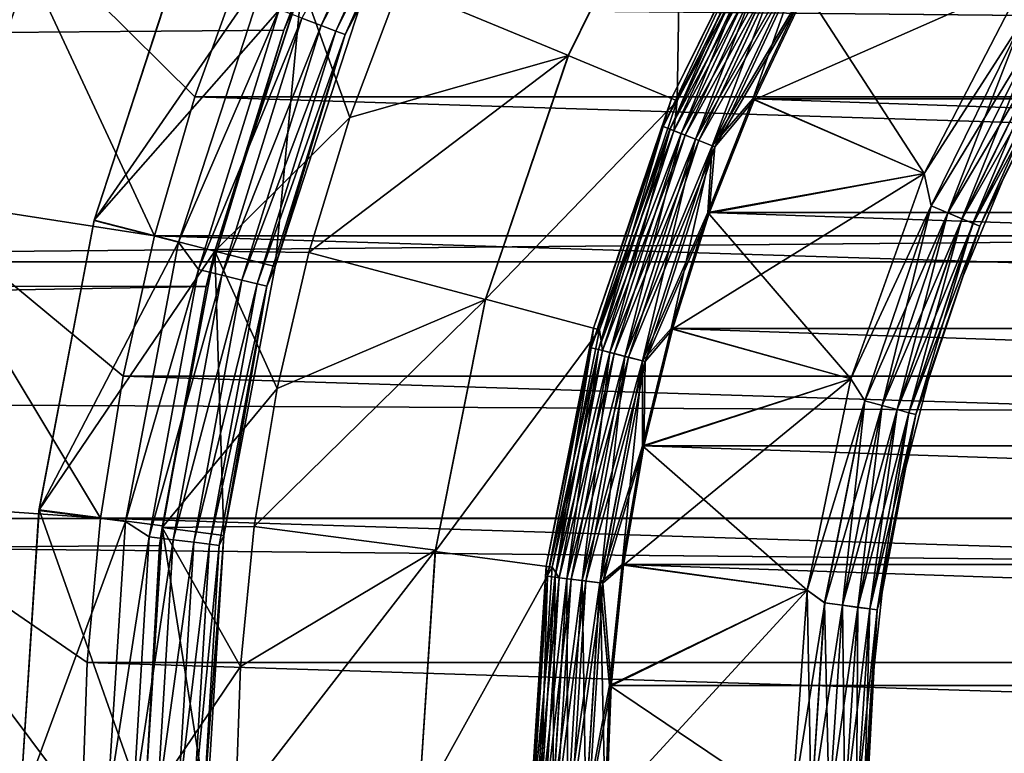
# Model space of a CAD drawing. Header units: metres. Extents: x -150 to 310, y -128 to 84.
# Tile 159 of 256: x -9.5 to -5.55, y 0.22 to 3.17. Entities that reach past the tile are written whole.
import ezdxf

# ---------------------------------------------------------------- set-up
doc = ezdxf.new("R2010")
doc.units = ezdxf.units.M
doc.layers.add('solid_26009703_SW0001', color=7, linetype='CONTINUOUS')

msp = doc.modelspace()

# ---------------------------------------------------------------- linework, layer by layer
at = {"layer": 'solid_26009703_SW0001'}
for points in [[(-8.001122, 4.120927, -20.591696), (-128, 4.364604, -20.541378), (-128, 2.195349, -20.884216)], [(97.199997, 2.195098, 20.88496), (-128, 2.195349, 20.884216), (-128, 4.364604, 20.541378)], [(97.199997, 3.285124, 20.741455), (97.199997, 2.195098, 20.88496), (-128, 4.364604, 20.541378)], [(-8.439842, 3.124949, -20.766191), (-8.001122, 4.120927, -20.591696), (-128, 2.195349, -20.884216)], [(-8.367989, 3.313121, -21.711325), (-8.001122, 4.120927, -20.591696), (-8.439842, 3.124949, -20.766191)], [(-8.368311, 3.173681, -27.946358), (-8.290797, 3.144285, -27.882694), (-7.851347, 4.120705, -27.882694)], [(-7.851347, 4.120705, -27.882694), (-8.290797, 3.144285, -27.882694), (-7.795053, 4.091159, -27.799728)], [(-8.290797, 3.144285, -27.882694), (-8.231353, 3.12174, -27.799728), (-7.795053, 4.091159, -27.799728)], [(-7.795053, 4.091159, -27.799728), (-8.231353, 3.12174, -27.799728), (-7.759713, 4.072611, -27.703123)], [(-8.231353, 3.12174, -27.799728), (-8.194035, 3.107588, -27.703123), (-7.759713, 4.072611, -27.703123)], [(-7.759713, 4.072611, -27.703123), (-8.194035, 3.107588, -27.703123), (-8.135544, 3.22109, -27.6)], [(-7.297754, 3.023948, -21.5), (-6.842333, 3.948329, -21.5), (-7.975902, 3.305382, -21.5)], [(-7.298671, 3.023143, -20), (-6.841645, 3.949923, -20), (-7.297754, 3.023948, -21.5)], [(-6.860632, 2.841756, -18.697393), (-6.841645, 3.949923, -20), (-7.298671, 3.023143, -20)], [(-6.841645, 3.949923, -20), (-6.842333, 3.948329, -21.5), (-7.297754, 3.023948, -21.5)], [(-6.860632, 2.841756, -18.697393), (-6.431014, 3.712938, -18.697393), (-6.841645, 3.949923, -20)], [(-9.343287, 3.70087, -28), (-9.557878, 3.104583, -28), (-10.284229, 3.901513, -28)], [(-6.882902, 2.850992, -16), (-6.882902, 2.850992, -15.8), (-6.451889, 3.725001, -15.8)], [(-6.519598, 3.584179, -15.722658), (-6.451889, 3.725001, -15.8), (-6.882902, 2.850992, -15.8)], [(-6.451889, 3.725001, -16), (-6.882902, 2.850992, -16), (-6.451889, 3.725001, -15.8)], [(-6.519527, 3.58414, -16.077646), (-6.882902, 2.850992, -16), (-6.451889, 3.725001, -16)], [(-9.501987, 3.458441, -28.009789), (-9.557878, 3.104583, -28), (-9.343287, 3.70087, -28)], [(-6.478374, 3.561517, -18.632425), (-6.431014, 3.712938, -18.697393), (-6.860632, 2.841756, -18.697393)], [(-9.583884, 3.634785, -39), (-8.959654, 2.298964, -40), (-9.952166, 2.452938, -39)], [(-9.583884, 3.634785, -39), (-8.599495, 3.406358, -40), (-8.797032, 2.857472, -40)], [(-9.583884, 3.634785, -39), (-8.797032, 2.857472, -40), (-8.959654, 2.298964, -40)], [(-6.519598, 3.584179, -15.722658), (-6.882902, 2.850992, -15.8), (-6.917406, 2.738795, -15.722658)], [(-6.519598, 3.584179, -15.722658), (-6.917406, 2.738795, -15.722658), (-6.493367, 3.569759, -15.650204)], [(-6.917406, 2.738795, -15.722658), (-6.889575, 2.727776, -15.650204), (-6.493367, 3.569759, -15.650204)], [(-6.519527, 3.58414, -16.077646), (-6.91733, 2.738765, -16.077646), (-6.882902, 2.850992, -16)], [(-6.889428, 2.727718, -16.150068), (-6.91733, 2.738765, -16.077646), (-6.519527, 3.58414, -16.077646)], [(-6.493367, 3.569759, -15.650204), (-6.889575, 2.727776, -15.650204), (-6.451583, 3.546788, -15.587979)], [(-6.493229, 3.569683, -16.150068), (-6.889428, 2.727718, -16.150068), (-6.519527, 3.58414, -16.077646)], [(-6.845034, 2.710141, -16.212242), (-6.889428, 2.727718, -16.150068), (-6.493229, 3.569683, -16.150068)], [(-6.478374, 3.561517, -18.632425), (-6.860632, 2.841756, -18.697393), (-6.873667, 2.721477, -18.632425)], [(-6.478374, 3.561517, -18.632425), (-6.873667, 2.721477, -18.632425), (-6.436324, 3.538399, -18.577154)], [(-6.451388, 3.546681, -16.212242), (-6.845034, 2.710141, -16.212242), (-6.493229, 3.569683, -16.150068)], [(-6.889575, 2.727776, -15.650204), (-6.845241, 2.710222, -15.587979), (-6.451583, 3.546788, -15.587979)], [(-6.873667, 2.721477, -18.632425), (-6.829051, 2.703812, -18.577154), (-6.436324, 3.538399, -18.577154)], [(-6.451583, 3.546788, -15.587979), (-6.845241, 2.710222, -15.587979), (-6.397099, 3.516834, -15.540232)], [(-6.787179, 2.687234, -16.259926), (-6.845034, 2.710141, -16.212242), (-6.451388, 3.546681, -16.212242)], [(-6.436324, 3.538399, -18.577154), (-6.829051, 2.703812, -18.577154), (-6.383797, 3.509522, -18.535151)], [(-6.39686, 3.516704, -16.259926), (-6.787179, 2.687234, -16.259926), (-6.451388, 3.546681, -16.212242)], [(127.5, 3.482839, 22.734772), (-127.5, 3.482839, 22.734772), (-127.5, 1.164931, 22.97048)], [(127.5, 1.164931, 22.97048), (127.5, 3.482839, 22.734772), (-127.5, 1.164931, 22.97048)], [(-9.2018, 2.361137, -28), (-8.831963, 3.498335, -28), (-9.201611, 2.362212, -27)], [(-8.506784, 3.368892, -28), (-8.831963, 3.498335, -28), (-9.2018, 2.361137, -28)], [(-8.831963, 3.498335, -28), (-8.831739, 3.49806, -27), (-9.201611, 2.362212, -27)], [(-9.201611, 2.362212, -27), (-8.831739, 3.49806, -27), (-8.36711, 3.31345, -27)], [(-6.845241, 2.710222, -15.587979), (-6.787432, 2.687334, -15.540232), (-6.397099, 3.516834, -15.540232)], [(-6.829051, 2.703812, -18.577154), (-6.773318, 2.681746, -18.535151), (-6.383797, 3.509522, -18.535151)], [(-6.397099, 3.516834, -15.540232), (-6.787432, 2.687334, -15.540232), (-6.333634, 3.481945, -15.510222)], [(-6.787432, 2.687334, -15.540232), (-6.720095, 2.660674, -15.510222), (-6.333634, 3.481945, -15.510222)], [(-6.719813, 2.660562, -16.28986), (-6.787179, 2.687234, -16.259926), (-6.39686, 3.516704, -16.259926)], [(-6.383797, 3.509522, -18.535151), (-6.773318, 2.681746, -18.535151), (-6.323919, 3.476604, -18.508911)], [(-6.333634, 3.481945, -15.510222), (-6.720095, 2.660674, -15.510222), (-6.348356, 3.289502, -15.5)], [(-6.333368, 3.481799, -16.28986), (-6.719813, 2.660562, -16.28986), (-6.39686, 3.516704, -16.259926)], [(-6.333368, 3.481799, -16.28986), (-6.557265, 2.849358, -16.299999), (-6.719813, 2.660562, -16.28986)], [(-6.333368, 3.481799, -16.28986), (-6.348361, 3.28949, -16.299999), (-6.557265, 2.849358, -16.299999)], [(-6.773318, 2.681746, -18.535151), (-6.709787, 2.656593, -18.508911), (-6.323919, 3.476604, -18.508911)], [(-6.323919, 3.476604, -18.508911), (-6.709787, 2.656593, -18.508911), (-6.343387, 3.286012, -18.5)], [(-8.797032, 2.857472, -40), (-8.599495, 3.406358, -40), (8.797032, 2.857472, -40)], [(-8.599495, 3.406358, -40), (8.599495, 3.406358, -40), (8.797032, 2.857472, -40)], [(-8.862946, 2.273494, -28), (-8.506784, 3.368892, -28), (-9.2018, 2.361137, -28)], [(-8.458599, 3.207923, -27.98637), (-8.506784, 3.368892, -28), (-8.862946, 2.273494, -28)], [(-5.468949, 3.323661, -18.5), (-6.343387, 3.286012, -18.5), (-6.552082, 2.846154, -18.5)], [(-5.869501, 2.550329, -18.5), (-5.468949, 3.323661, -18.5), (-6.552082, 2.846154, -18.5)], [(-5.468941, 3.323674, -16.299999), (-5.869494, 2.550344, -16.299999), (-6.348361, 3.28949, -16.299999)], [(-5.475319, 3.161177, -18.489779), (-5.468949, 3.323661, -18.5), (-5.869501, 2.550329, -18.5)], [(-5.475582, 3.161329, -16.310141), (-5.869494, 2.550344, -16.299999), (-5.468941, 3.323674, -16.299999)], [(-9.201611, 2.362212, -27), (-8.36711, 3.31345, -27), (-8.717418, 2.237482, -27)], [(-8.717249, 2.238209, -26.555662), (-8.717418, 2.237482, -27), (-8.36711, 3.31345, -27)], [(-8.367989, 3.313121, -26.555662), (-8.717249, 2.238209, -26.555662), (-8.36711, 3.31345, -27)], [(-8.367989, 3.313121, -21.711325), (-8.439842, 3.124949, -20.766191), (-8.717249, 2.238209, -21.711325)], [(-8.475102, 2.176037, -26.700001), (-8.717249, 2.238209, -26.555662), (-8.367989, 3.313121, -26.555662)], [(-8.367989, 3.313121, -21.711325), (-8.717249, 2.238209, -21.711325), (-8.175403, 2.774818, -21.5)], [(-8.475102, 2.176037, -26.700001), (-8.367989, 3.313121, -26.555662), (-8.135544, 3.22109, -26.700001)], [(-8.367989, 3.313121, -21.711325), (-8.175403, 2.774818, -21.5), (-7.975902, 3.305382, -21.5)], [(-7.297754, 3.023948, -21.5), (-7.975902, 3.305382, -21.5), (-8.175403, 2.774818, -21.5)], [(-6.720095, 2.660674, -15.510222), (-6.55726, 2.84937, -15.5), (-6.348356, 3.289502, -15.5)], [(-6.709787, 2.656593, -18.508911), (-6.552082, 2.846154, -18.5), (-6.343387, 3.286012, -18.5)], [(-5.869494, 2.550344, -16.299999), (-6.557265, 2.849358, -16.299999), (-6.348361, 3.28949, -16.299999)], [(6.557239, 2.849419, -15.5), (-6.348356, 3.289502, -15.5), (-6.55726, 2.84937, -15.5)], [(6.557239, 2.849419, -15.5), (6.348331, 3.289548, -15.5), (-6.348356, 3.289502, -15.5)], [(-8.458599, 3.207923, -27.98637), (-8.862946, 2.273494, -28), (-8.783598, 2.164963, -27.98637)], [(-8.458599, 3.207923, -27.98637), (-8.783598, 2.164963, -27.98637), (-8.368311, 3.173681, -27.946358)], [(-8.135544, 3.22109, -26.700001), (-8.135544, 3.22109, -27.6), (-8.475102, 2.176036, -27.6)], [(-8.194035, 3.107588, -27.703123), (-8.475102, 2.176036, -27.6), (-8.135544, 3.22109, -27.6)], [(-8.475102, 2.176037, -26.700001), (-8.135544, 3.22109, -26.700001), (-8.475102, 2.176036, -27.6)], [(-8.783598, 2.164963, -27.98637), (-8.689841, 2.141854, -27.946358), (-8.368311, 3.173681, -27.946358)], [(-8.368311, 3.173681, -27.946358), (-8.689841, 2.141854, -27.946358), (-8.290797, 3.144285, -27.882694)], [(-8.752506, 2.096099, -20.895128), (-8.439842, 3.124949, -20.766191), (-128, 2.195349, -20.884216)], [(-8.717249, 2.238209, -21.711325), (-8.439842, 3.124949, -20.766191), (-8.752506, 2.096099, -20.895128)], [(-8.689841, 2.141854, -27.946358), (-8.60935, 2.122014, -27.882694), (-8.290797, 3.144285, -27.882694)], [(-8.290797, 3.144285, -27.882694), (-8.60935, 2.122014, -27.882694), (-8.231353, 3.12174, -27.799728)], [(-5.475319, 3.161177, -18.489779), (-5.869501, 2.550329, -18.5), (-5.841094, 2.41946, -18.489779)], [(-5.475582, 3.161329, -16.310141), (-5.841374, 2.419576, -16.310141), (-5.869494, 2.550344, -16.299999)], [(-5.774436, 2.39185, -16.340075), (-5.841374, 2.419576, -16.310141), (-5.475582, 3.161329, -16.310141)], [(-5.475319, 3.161177, -18.489779), (-5.841094, 2.41946, -18.489779), (-5.4126, 3.124966, -18.459768)], [(-5.841094, 2.41946, -18.489779), (-5.774184, 2.391745, -18.459768), (-5.4126, 3.124966, -18.459768)], [(-5.412836, 3.125102, -16.340075), (-5.774436, 2.39185, -16.340075), (-5.475582, 3.161329, -16.310141)], [(-5.716947, 2.368037, -16.387756), (-5.774436, 2.39185, -16.340075), (-5.412836, 3.125102, -16.340075)], [(-5.4126, 3.124966, -18.459768), (-5.774184, 2.391745, -18.459768), (-5.358755, 3.093879, -18.412022)], [(-5.358947, 3.09399, -16.387756), (-5.716947, 2.368037, -16.387756), (-5.412836, 3.125102, -16.340075)], [(-8.60935, 2.122014, -27.882694), (-8.547621, 2.106799, -27.799728), (-8.231353, 3.12174, -27.799728)], [(-8.231353, 3.12174, -27.799728), (-8.547621, 2.106799, -27.799728), (-8.194035, 3.107588, -27.703123)], [(-8.547621, 2.106799, -27.799728), (-8.508869, 2.097248, -27.703123), (-8.194035, 3.107588, -27.703123)], [(-8.194035, 3.107588, -27.703123), (-8.508869, 2.097248, -27.703123), (-8.475102, 2.176036, -27.6)], [(-5.774184, 2.391745, -18.459768), (-5.716742, 2.367952, -18.412022), (-5.358755, 3.093879, -18.412022)], [(-5.672834, 2.349765, -16.449932), (-5.716947, 2.368037, -16.387756), (-5.358947, 3.09399, -16.387756)], [(-5.358755, 3.093879, -18.412022), (-5.716742, 2.367952, -18.412022), (-5.317461, 3.070037, -18.349796)], [(-5.317596, 3.070116, -16.449932), (-5.672834, 2.349765, -16.449932), (-5.358947, 3.09399, -16.387756)], [(-5.716742, 2.367952, -18.412022), (-5.672689, 2.349705, -18.349796), (-5.317461, 3.070037, -18.349796)], [(-5.645109, 2.338281, -16.522354), (-5.672834, 2.349765, -16.449932), (-5.317596, 3.070116, -16.449932)], [(-5.317461, 3.070037, -18.349796), (-5.672689, 2.349705, -18.349796), (-5.291537, 3.055071, -18.277342)], [(-5.672689, 2.349705, -18.349796), (-5.645034, 2.33825, -18.277342), (-5.291537, 3.055071, -18.277342)], [(-5.291608, 3.055111, -16.522354), (-5.645109, 2.338281, -16.522354), (-5.317596, 3.070116, -16.449932)], [(-5.291608, 3.055111, -16.522354), (-5.548755, 2.534032, -16.6), (-5.645109, 2.338281, -16.522354)], [(-5.291537, 3.055071, -18.277342), (-5.645034, 2.33825, -18.277342), (-5.353842, 2.923419, -18.200001)], [(-5.291608, 3.055111, -16.522354), (-5.353842, 2.923419, -16.6), (-5.548755, 2.534032, -16.6)], [(-7.297754, 3.023948, -21.5), (-8.175403, 2.774818, -21.5), (-8.340017, 2.23314, -21.5)], [(-7.631052, 2.043565, -21.5), (-7.297754, 3.023948, -21.5), (-8.340017, 2.23314, -21.5)], [(-7.298671, 3.023143, -20), (-7.297754, 3.023948, -21.5), (-7.631052, 2.043565, -21.5)], [(-7.6308, 2.044722, -20), (-7.298671, 3.023143, -20), (-7.631052, 2.043565, -21.5)], [(-6.860632, 2.841756, -18.697393), (-7.298671, 3.023143, -20), (-7.6308, 2.044722, -20)], [(-5.645034, 2.33825, -18.277342), (-5.548755, 2.534032, -18.200001), (-5.353842, 2.923419, -18.200001)], [(-5.353842, 2.923419, -16.6), (-5.353842, 2.923419, -18.200001), (-5.548755, 2.534032, -18.200001)], [(-5.548755, 2.534032, -16.6), (-5.353842, 2.923419, -16.6), (-5.548755, 2.534032, -18.200001)], [(-8.959654, 2.298964, -40), (-8.797032, 2.857472, -40), (8.959654, 2.298964, -40)], [(-8.797032, 2.857472, -40), (8.797032, 2.857472, -40), (8.959654, 2.298964, -40)], [(-7.196147, 1.928202, -16), (-7.196147, 1.928202, -15.8), (-6.882902, 2.850992, -15.8)], [(-6.917406, 2.738795, -15.722658), (-6.882902, 2.850992, -15.8), (-7.196147, 1.928202, -15.8)], [(-6.882902, 2.850992, -16), (-7.196147, 1.928202, -16), (-6.882902, 2.850992, -15.8)], [(-6.91733, 2.738765, -16.077646), (-7.196147, 1.928202, -16), (-6.882902, 2.850992, -16)], [(-5.869494, 2.550344, -16.299999), (-6.737025, 2.393147, -16.299999), (-6.557265, 2.849358, -16.299999)], [(-6.719813, 2.660562, -16.28986), (-6.557265, 2.849358, -16.299999), (-6.737025, 2.393147, -16.299999)], [(6.737004, 2.39321, -15.5), (-6.55726, 2.84937, -15.5), (-6.737021, 2.39316, -15.5)], [(-6.720095, 2.660674, -15.510222), (-6.737021, 2.39316, -15.5), (-6.55726, 2.84937, -15.5)], [(6.737004, 2.39321, -15.5), (6.557239, 2.849419, -15.5), (-6.55726, 2.84937, -15.5)], [(-7.172862, 1.921951, -18.697393), (-6.860632, 2.841756, -18.697393), (-7.6308, 2.044722, -20)], [(-6.873667, 2.721477, -18.632425), (-6.860632, 2.841756, -18.697393), (-7.172862, 1.921951, -18.697393)], [(-5.869501, 2.550329, -18.5), (-6.552082, 2.846154, -18.5), (-6.731651, 2.390227, -18.5)], [(-6.709787, 2.656593, -18.508911), (-6.731651, 2.390227, -18.5), (-6.552082, 2.846154, -18.5)], [(-8.717249, 2.238209, -21.711325), (-8.340017, 2.23314, -21.5), (-8.175403, 2.774818, -21.5)], [(-6.917406, 2.738795, -15.722658), (-7.196147, 1.928202, -15.8), (-7.206122, 1.850218, -15.722658)], [(-6.917406, 2.738795, -15.722658), (-7.206122, 1.850218, -15.722658), (-6.889575, 2.727776, -15.650204)], [(-6.91733, 2.738765, -16.077646), (-7.206043, 1.850197, -16.077646), (-7.196147, 1.928202, -16)], [(-7.176977, 1.842734, -16.150068), (-7.206043, 1.850197, -16.077646), (-6.91733, 2.738765, -16.077646)], [(-6.889428, 2.727718, -16.150068), (-7.176977, 1.842734, -16.150068), (-6.91733, 2.738765, -16.077646)], [(-7.206122, 1.850218, -15.722658), (-7.177129, 1.842774, -15.650204), (-6.889575, 2.727776, -15.650204)], [(-6.889575, 2.727776, -15.650204), (-7.177129, 1.842774, -15.650204), (-6.845241, 2.710222, -15.587979)], [(-7.177129, 1.842774, -15.650204), (-7.130945, 1.830915, -15.587979), (-6.845241, 2.710222, -15.587979)], [(-7.13073, 1.83086, -16.212242), (-7.176977, 1.842734, -16.150068), (-6.889428, 2.727718, -16.150068)], [(-6.873667, 2.721477, -18.632425), (-7.172862, 1.921951, -18.697393), (-7.160558, 1.838519, -18.632425)], [(-6.873667, 2.721477, -18.632425), (-7.160558, 1.838519, -18.632425), (-6.829051, 2.703812, -18.577154)], [(-7.160558, 1.838519, -18.632425), (-7.114079, 1.826585, -18.577154), (-6.829051, 2.703812, -18.577154)], [(-6.845241, 2.710222, -15.587979), (-7.130945, 1.830915, -15.587979), (-6.787432, 2.687334, -15.540232)], [(-6.845034, 2.710141, -16.212242), (-7.13073, 1.83086, -16.212242), (-6.889428, 2.727718, -16.150068)], [(-7.070459, 1.815385, -16.259926), (-7.13073, 1.83086, -16.212242), (-6.845034, 2.710141, -16.212242)], [(-6.829051, 2.703812, -18.577154), (-7.114079, 1.826585, -18.577154), (-6.773318, 2.681746, -18.535151)], [(-6.787179, 2.687234, -16.259926), (-7.070459, 1.815385, -16.259926), (-6.845034, 2.710141, -16.212242)], [(-7.130945, 1.830915, -15.587979), (-7.070723, 1.815453, -15.540232), (-6.787432, 2.687334, -15.540232)], [(-7.114079, 1.826585, -18.577154), (-7.05602, 1.811678, -18.535151), (-6.773318, 2.681746, -18.535151)], [(-6.787432, 2.687334, -15.540232), (-7.070723, 1.815453, -15.540232), (-6.720095, 2.660674, -15.510222)], [(-7.070723, 1.815453, -15.540232), (-7.000576, 1.797442, -15.510222), (-6.720095, 2.660674, -15.510222)], [(-7.000282, 1.797367, -16.28986), (-7.070459, 1.815385, -16.259926), (-6.787179, 2.687234, -16.259926)], [(-6.773318, 2.681746, -18.535151), (-7.05602, 1.811678, -18.535151), (-6.709787, 2.656593, -18.508911)], [(-7.05602, 1.811678, -18.535151), (-6.989838, 1.794685, -18.508911), (-6.709787, 2.656593, -18.508911)], [(-6.720095, 2.660674, -15.510222), (-7.000576, 1.797442, -15.510222), (-6.737021, 2.39316, -15.5)], [(-6.719813, 2.660562, -16.28986), (-7.000282, 1.797367, -16.28986), (-6.787179, 2.687234, -16.259926)], [(-6.719813, 2.660562, -16.28986), (-6.885237, 1.927237, -16.299999), (-7.000282, 1.797367, -16.28986)], [(-6.709787, 2.656593, -18.508911), (-6.989838, 1.794685, -18.508911), (-6.731651, 2.390227, -18.5)], [(-6.719813, 2.660562, -16.28986), (-6.737025, 2.393147, -16.299999), (-6.885237, 1.927237, -16.299999)], [(-5.869501, 2.550329, -18.5), (-6.731651, 2.390227, -18.5), (-6.87969, 1.924677, -18.5)], [(-6.163054, 1.724907, -18.5), (-5.869501, 2.550329, -18.5), (-6.87969, 1.924677, -18.5)], [(-5.869494, 2.550344, -16.299999), (-6.16305, 1.724923, -16.299999), (-6.737025, 2.393147, -16.299999)], [(-5.841094, 2.41946, -18.489779), (-5.869501, 2.550329, -18.5), (-6.163054, 1.724907, -18.5)], [(-5.841374, 2.419576, -16.310141), (-6.16305, 1.724923, -16.299999), (-5.869494, 2.550344, -16.299999)], [(-5.548755, 2.534032, -16.6), (-5.548755, 2.534032, -18.200001), (-5.715394, 2.131732, -18.200001)], [(-5.645034, 2.33825, -18.277342), (-5.715394, 2.131732, -18.200001), (-5.548755, 2.534032, -18.200001)], [(-5.715394, 2.131732, -16.6), (-5.548755, 2.534032, -16.6), (-5.715394, 2.131732, -18.200001)], [(-5.645109, 2.338281, -16.522354), (-5.548755, 2.534032, -16.6), (-5.715394, 2.131732, -16.6)], [(-9.952166, 2.452938, -39), (-9.175855, 1.165318, -40), (-10.175274, 1.235438, -39)], [(-9.952166, 2.452938, -39), (-8.959654, 2.298964, -40), (-9.085593, 1.735866, -40)], [(-9.952166, 2.452938, -39), (-9.085593, 1.735866, -40), (-9.175855, 1.165318, -40)], [(-5.841094, 2.41946, -18.489779), (-6.163054, 1.724907, -18.5), (-6.106925, 1.636346, -18.489779)], [(-5.841374, 2.419576, -16.310141), (-6.107218, 1.636424, -16.310141), (-6.16305, 1.724923, -16.299999)], [(-6.037233, 1.617672, -16.340075), (-6.107218, 1.636424, -16.310141), (-5.841374, 2.419576, -16.310141)], [(-5.841094, 2.41946, -18.489779), (-6.106925, 1.636346, -18.489779), (-5.774184, 2.391745, -18.459768)], [(-5.774436, 2.39185, -16.340075), (-6.037233, 1.617672, -16.340075), (-5.841374, 2.419576, -16.310141)], [(-7.000576, 1.797442, -15.510222), (-6.885233, 1.92725, -15.5), (-6.737021, 2.39316, -15.5)], [(-6.989838, 1.794685, -18.508911), (-6.87969, 1.924677, -18.5), (-6.731651, 2.390227, -18.5)], [(-6.16305, 1.724923, -16.299999), (-6.885237, 1.927237, -16.299999), (-6.737025, 2.393147, -16.299999)], [(6.88522, 1.927299, -15.5), (-6.737021, 2.39316, -15.5), (-6.885233, 1.92725, -15.5)], [(6.88522, 1.927299, -15.5), (6.737004, 2.39321, -15.5), (-6.737021, 2.39316, -15.5)], [(-6.106925, 1.636346, -18.489779), (-6.036971, 1.617601, -18.459768), (-5.774184, 2.391745, -18.459768)], [(-5.977129, 1.601567, -16.387756), (-6.037233, 1.617672, -16.340075), (-5.774436, 2.39185, -16.340075)], [(-5.774184, 2.391745, -18.459768), (-6.036971, 1.617601, -18.459768), (-5.716742, 2.367952, -18.412022)], [(-5.716947, 2.368037, -16.387756), (-5.977129, 1.601567, -16.387756), (-5.774436, 2.39185, -16.340075)], [(-9.423834, 1.196871, -28), (-9.2018, 2.361137, -28), (-9.423311, 1.198957, -27)], [(-8.862946, 2.273494, -28), (-9.2018, 2.361137, -28), (-9.423834, 1.196871, -28)], [(-9.423311, 1.198957, -27), (-9.201611, 2.362212, -27), (-8.717418, 2.237482, -27)], [(-9.2018, 2.361137, -28), (-9.201611, 2.362212, -27), (-9.423311, 1.198957, -27)], [(-6.036971, 1.617601, -18.459768), (-5.976914, 1.601509, -18.412022), (-5.716742, 2.367952, -18.412022)], [(-5.931008, 1.589209, -16.449932), (-5.977129, 1.601567, -16.387756), (-5.716947, 2.368037, -16.387756)], [(-5.716742, 2.367952, -18.412022), (-5.976914, 1.601509, -18.412022), (-5.672689, 2.349705, -18.349796)], [(-5.976914, 1.601509, -18.412022), (-5.930857, 1.589168, -18.349796), (-5.672689, 2.349705, -18.349796)], [(-5.672834, 2.349765, -16.449932), (-5.931008, 1.589209, -16.449932), (-5.716947, 2.368037, -16.387756)], [(-5.902021, 1.581442, -16.522354), (-5.931008, 1.589209, -16.449932), (-5.672834, 2.349765, -16.449932)], [(-5.672689, 2.349705, -18.349796), (-5.930857, 1.589168, -18.349796), (-5.645034, 2.33825, -18.277342)], [(-5.930857, 1.589168, -18.349796), (-5.901943, 1.581421, -18.277342), (-5.645034, 2.33825, -18.277342)], [(-5.645109, 2.338281, -16.522354), (-5.902021, 1.581442, -16.522354), (-5.672834, 2.349765, -16.449932)], [(-5.645109, 2.338281, -16.522354), (-5.852907, 1.718569, -16.6), (-5.902021, 1.581442, -16.522354)], [(-5.645034, 2.33825, -18.277342), (-5.901943, 1.581421, -18.277342), (-5.715394, 2.131732, -18.200001)], [(-5.645109, 2.338281, -16.522354), (-5.715394, 2.131732, -16.6), (-5.852907, 1.718569, -16.6)], [(-9.085593, 1.735866, -40), (-8.959654, 2.298964, -40), (9.085593, 1.735866, -40)], [(-8.959654, 2.298964, -40), (8.959654, 2.298964, -40), (9.085593, 1.735866, -40)], [(-9.076729, 1.152321, -28), (-8.862946, 2.273494, -28), (-9.423834, 1.196871, -28)], [(-8.783598, 2.164963, -27.98637), (-8.862946, 2.273494, -28), (-9.076729, 1.152321, -28)], [(-9.423311, 1.198957, -27), (-8.717418, 2.237482, -27), (-8.927387, 1.135619, -27)], [(-8.717249, 2.238209, -21.711325), (-8.752506, 2.096099, -20.895128), (-8.929032, 1.127999, -21.711325)], [(-8.717249, 2.238209, -26.555662), (-8.929032, 1.127999, -26.555662), (-8.717418, 2.237482, -27)], [(-8.681004, 1.096666, -26.700001), (-8.929032, 1.127999, -26.555662), (-8.717249, 2.238209, -26.555662)], [(-8.717249, 2.238209, -21.711325), (-8.929032, 1.127999, -21.711325), (-8.467645, 1.686354, -21.5)], [(-8.929032, 1.127999, -26.555662), (-8.927387, 1.135619, -27), (-8.717418, 2.237482, -27)], [(-8.681004, 1.096666, -26.700001), (-8.717249, 2.238209, -26.555662), (-8.475102, 2.176037, -26.700001)], [(-8.717249, 2.238209, -21.711325), (-8.467645, 1.686354, -21.5), (-8.340017, 2.23314, -21.5)], [(-7.631052, 2.043565, -21.5), (-8.340017, 2.23314, -21.5), (-8.467645, 1.686354, -21.5)], [(-8.752506, 2.096099, -20.895128), (-128, 2.195349, -20.884216), (-128, 0, -21)], [(97.199997, 0, 21), (-128, 0, 21), (-128, 2.195349, 20.884216)], [(97.199997, 1.099055, 20.97122), (97.199997, 0, 21), (-128, 2.195349, 20.884216)], [(97.199997, 2.195098, 20.88496), (97.199997, 1.099055, 20.97122), (-128, 2.195349, 20.884216)], [(-8.475102, 2.176037, -26.700001), (-8.475102, 2.176036, -27.6), (-8.681004, 1.096666, -27.6)], [(-8.681004, 1.096666, -26.700001), (-8.475102, 2.176037, -26.700001), (-8.681004, 1.096666, -27.6)], [(-8.508869, 2.097248, -27.703123), (-8.681004, 1.096666, -27.6), (-8.475102, 2.176036, -27.6)], [(-8.783598, 2.164963, -27.98637), (-9.076729, 1.152321, -28), (-8.980514, 1.090432, -27.98637)], [(-8.783598, 2.164963, -27.98637), (-8.980514, 1.090432, -27.98637), (-8.689841, 2.141854, -27.946358)], [(-8.980514, 1.090432, -27.98637), (-8.884654, 1.078792, -27.946358), (-8.689841, 2.141854, -27.946358)], [(-8.689841, 2.141854, -27.946358), (-8.884654, 1.078792, -27.946358), (-8.60935, 2.122014, -27.882694)], [(-8.93924, 1.055771, -20.973444), (-8.752506, 2.096099, -20.895128), (-128, 0, -21)], [(-8.929032, 1.127999, -21.711325), (-8.752506, 2.096099, -20.895128), (-8.93924, 1.055771, -20.973444)], [(-8.884654, 1.078792, -27.946358), (-8.802359, 1.0688, -27.882694), (-8.60935, 2.122014, -27.882694)], [(-8.60935, 2.122014, -27.882694), (-8.802359, 1.0688, -27.882694), (-8.547621, 2.106799, -27.799728)], [(-8.802359, 1.0688, -27.882694), (-8.739246, 1.061137, -27.799728), (-8.547621, 2.106799, -27.799728)], [(-8.547621, 2.106799, -27.799728), (-8.739246, 1.061137, -27.799728), (-8.508869, 2.097248, -27.703123)], [(-8.739246, 1.061137, -27.799728), (-8.699626, 1.056326, -27.703123), (-8.508869, 2.097248, -27.703123)], [(-8.508869, 2.097248, -27.703123), (-8.699626, 1.056326, -27.703123), (-8.681004, 1.096666, -27.6)], [(-5.901943, 1.581421, -18.277342), (-5.852907, 1.718569, -18.200001), (-5.715394, 2.131732, -18.200001)], [(-5.715394, 2.131732, -16.6), (-5.715394, 2.131732, -18.200001), (-5.852907, 1.718569, -18.200001)], [(-5.852907, 1.718569, -16.6), (-5.715394, 2.131732, -16.6), (-5.852907, 1.718569, -18.200001)], [(-7.631052, 2.043565, -21.5), (-8.467645, 1.686354, -21.5), (-8.558995, 1.132431, -21.5)], [(-7.830973, 1.037768, -21.5), (-7.631052, 2.043565, -21.5), (-8.558995, 1.132431, -21.5)], [(-7.832407, 1.031217, -20), (-7.6308, 2.044722, -20), (-7.830973, 1.037768, -21.5)], [(-7.172862, 1.921951, -18.697393), (-7.6308, 2.044722, -20), (-7.832407, 1.031217, -20)], [(-7.6308, 2.044722, -20), (-7.631052, 2.043565, -21.5), (-7.830973, 1.037768, -21.5)], [(-7.362361, 0.969266, -18.697393), (-7.172862, 1.921951, -18.697393), (-7.832407, 1.031217, -20)], [(-7.386264, 0.97242, -16), (-7.386264, 0.97242, -15.8), (-7.196147, 1.928202, -15.8)], [(-7.206122, 1.850218, -15.722658), (-7.196147, 1.928202, -15.8), (-7.386264, 0.97242, -15.8)], [(-7.196147, 1.928202, -16), (-7.386264, 0.97242, -16), (-7.196147, 1.928202, -15.8)], [(-7.206043, 1.850197, -16.077646), (-7.386264, 0.97242, -16), (-7.196147, 1.928202, -16)], [(-7.160558, 1.838519, -18.632425), (-7.172862, 1.921951, -18.697393), (-7.362361, 0.969266, -18.697393)], [(-7.000576, 1.797442, -15.510222), (-6.999964, 1.456764, -15.5), (-6.885233, 1.92725, -15.5)], [(-7.000282, 1.797367, -16.28986), (-6.885237, 1.927237, -16.299999), (-6.999967, 1.456752, -16.299999)], [(-6.16305, 1.724923, -16.299999), (-6.999967, 1.456752, -16.299999), (-6.885237, 1.927237, -16.299999)], [(6.999954, 1.456807, -15.5), (-6.885233, 1.92725, -15.5), (-6.999964, 1.456764, -15.5)], [(-6.163054, 1.724907, -18.5), (-6.87969, 1.924677, -18.5), (-6.99427, 1.454684, -18.5)], [(-6.989838, 1.794685, -18.508911), (-6.99427, 1.454684, -18.5), (-6.87969, 1.924677, -18.5)], [(6.999954, 1.456807, -15.5), (6.88522, 1.927299, -15.5), (-6.885233, 1.92725, -15.5)], [(-7.206122, 1.850218, -15.722658), (-7.386264, 0.97242, -15.8), (-7.381193, 0.932462, -15.722658)], [(-7.206043, 1.850197, -16.077646), (-7.381113, 0.932451, -16.077646), (-7.386264, 0.97242, -16)], [(-7.206122, 1.850218, -15.722658), (-7.381193, 0.932462, -15.722658), (-7.177129, 1.842774, -15.650204)], [(-7.381193, 0.932462, -15.722658), (-7.351496, 0.92871, -15.650204), (-7.177129, 1.842774, -15.650204)], [(-7.35134, 0.92869, -16.150068), (-7.381113, 0.932451, -16.077646), (-7.206043, 1.850197, -16.077646)], [(-7.160558, 1.838519, -18.632425), (-7.362361, 0.969266, -18.697393), (-7.334522, 0.926566, -18.632425)], [(-7.177129, 1.842774, -15.650204), (-7.351496, 0.92871, -15.650204), (-7.130945, 1.830915, -15.587979)], [(-7.351496, 0.92871, -15.650204), (-7.30419, 0.922734, -15.587979), (-7.130945, 1.830915, -15.587979)], [(-7.176977, 1.842734, -16.150068), (-7.35134, 0.92869, -16.150068), (-7.206043, 1.850197, -16.077646)], [(-7.303969, 0.922706, -16.212242), (-7.35134, 0.92869, -16.150068), (-7.176977, 1.842734, -16.150068)], [(-7.160558, 1.838519, -18.632425), (-7.334522, 0.926566, -18.632425), (-7.114079, 1.826585, -18.577154)], [(-7.334522, 0.926566, -18.632425), (-7.286914, 0.920551, -18.577154), (-7.114079, 1.826585, -18.577154)], [(-7.130945, 1.830915, -15.587979), (-7.30419, 0.922734, -15.587979), (-7.070723, 1.815453, -15.540232)], [(-7.13073, 1.83086, -16.212242), (-7.303969, 0.922706, -16.212242), (-7.176977, 1.842734, -16.150068)], [(-7.242235, 0.914907, -16.259926), (-7.303969, 0.922706, -16.212242), (-7.13073, 1.83086, -16.212242)], [(-7.114079, 1.826585, -18.577154), (-7.286914, 0.920551, -18.577154), (-7.05602, 1.811678, -18.535151)], [(-7.070459, 1.815385, -16.259926), (-7.242235, 0.914907, -16.259926), (-7.13073, 1.83086, -16.212242)], [(-7.30419, 0.922734, -15.587979), (-7.242505, 0.914941, -15.540232), (-7.070723, 1.815453, -15.540232)], [(-7.286914, 0.920551, -18.577154), (-7.227445, 0.913039, -18.535151), (-7.05602, 1.811678, -18.535151)], [(-7.070723, 1.815453, -15.540232), (-7.242505, 0.914941, -15.540232), (-7.000576, 1.797442, -15.510222)], [(-7.242505, 0.914941, -15.540232), (-7.170653, 0.905864, -15.510222), (-7.000576, 1.797442, -15.510222)], [(-7.170352, 0.905826, -16.28986), (-7.242235, 0.914907, -16.259926), (-7.070459, 1.815385, -16.259926)], [(-7.05602, 1.811678, -18.535151), (-7.227445, 0.913039, -18.535151), (-6.989838, 1.794685, -18.508911)], [(-7.227445, 0.913039, -18.535151), (-7.159654, 0.904475, -18.508911), (-6.989838, 1.794685, -18.508911)], [(-7.000576, 1.797442, -15.510222), (-7.170653, 0.905864, -15.510222), (-6.999964, 1.456764, -15.5)], [(-7.000282, 1.797367, -16.28986), (-7.170352, 0.905826, -16.28986), (-7.070459, 1.815385, -16.259926)], [(-7.000282, 1.797367, -16.28986), (-7.082206, 0.979067, -16.299999), (-7.170352, 0.905826, -16.28986)], [(-6.989838, 1.794685, -18.508911), (-7.159654, 0.904475, -18.508911), (-6.99427, 1.454684, -18.5)], [(-7.000282, 1.797367, -16.28986), (-6.999967, 1.456752, -16.299999), (-7.082206, 0.979067, -16.299999)], [(-9.175855, 1.165318, -40), (-9.085593, 1.735866, -40), (9.175855, 1.165318, -40)], [(-9.085593, 1.735866, -40), (9.085593, 1.735866, -40), (9.175855, 1.165318, -40)], [(-6.163054, 1.724907, -18.5), (-6.99427, 1.454684, -18.5), (-7.076381, 0.977593, -18.5)], [(-6.339342, 0.876247, -18.5), (-6.163054, 1.724907, -18.5), (-7.076381, 0.977593, -18.5)], [(-6.16305, 1.724923, -16.299999), (-6.33934, 0.876258, -16.299999), (-6.999967, 1.456752, -16.299999)], [(-6.106925, 1.636346, -18.489779), (-6.163054, 1.724907, -18.5), (-6.339342, 0.876247, -18.5)], [(-6.107218, 1.636424, -16.310141), (-6.33934, 0.876258, -16.299999), (-6.16305, 1.724923, -16.299999)], [(-5.852907, 1.718569, -16.6), (-5.852907, 1.718569, -18.200001), (-5.960596, 1.296648, -18.200001)], [(-5.901943, 1.581421, -18.277342), (-5.960596, 1.296648, -18.200001), (-5.852907, 1.718569, -18.200001)], [(-5.960596, 1.296648, -16.6), (-5.852907, 1.718569, -16.6), (-5.960596, 1.296648, -18.200001)], [(-5.902021, 1.581442, -16.522354), (-5.852907, 1.718569, -16.6), (-5.960596, 1.296648, -16.6)], [(-8.929032, 1.127999, -21.711325), (-8.558995, 1.132431, -21.5), (-8.467645, 1.686354, -21.5)], [(-6.106925, 1.636346, -18.489779), (-6.339342, 0.876247, -18.5), (-6.268266, 0.825233, -18.489779)], [(-6.107218, 1.636424, -16.310141), (-6.268567, 0.825272, -16.310141), (-6.33934, 0.876258, -16.299999)], [(-6.196733, 0.815815, -16.340075), (-6.268567, 0.825272, -16.310141), (-6.107218, 1.636424, -16.310141)], [(-6.106925, 1.636346, -18.489779), (-6.268266, 0.825233, -18.489779), (-6.036971, 1.617601, -18.459768)], [(-6.037233, 1.617672, -16.340075), (-6.196733, 0.815815, -16.340075), (-6.107218, 1.636424, -16.310141)], [(-6.268266, 0.825233, -18.489779), (-6.196463, 0.81578, -18.459768), (-6.036971, 1.617601, -18.459768)], [(-6.13504, 0.807693, -16.387756), (-6.196733, 0.815815, -16.340075), (-6.037233, 1.617672, -16.340075)], [(-6.036971, 1.617601, -18.459768), (-6.196463, 0.81578, -18.459768), (-5.976914, 1.601509, -18.412022)], [(-6.196463, 0.81578, -18.459768), (-6.13482, 0.807664, -18.412022), (-5.976914, 1.601509, -18.412022)], [(-5.977129, 1.601567, -16.387756), (-6.13504, 0.807693, -16.387756), (-6.037233, 1.617672, -16.340075)], [(-6.087701, 0.801461, -16.449932), (-6.13504, 0.807693, -16.387756), (-5.977129, 1.601567, -16.387756)], [(-5.976914, 1.601509, -18.412022), (-6.13482, 0.807664, -18.412022), (-5.930857, 1.589168, -18.349796)], [(-6.13482, 0.807664, -18.412022), (-6.087545, 0.801441, -18.349796), (-5.930857, 1.589168, -18.349796)], [(-5.931008, 1.589209, -16.449932), (-6.087701, 0.801461, -16.449932), (-5.977129, 1.601567, -16.387756)], [(-6.057949, 0.797544, -16.522354), (-6.087701, 0.801461, -16.449932), (-5.931008, 1.589209, -16.449932)], [(-5.930857, 1.589168, -18.349796), (-6.087545, 0.801441, -18.349796), (-5.901943, 1.581421, -18.277342)], [(-5.902021, 1.581442, -16.522354), (-6.057949, 0.797544, -16.522354), (-5.931008, 1.589209, -16.449932)], [(-6.087545, 0.801441, -18.349796), (-6.057868, 0.797533, -18.277342), (-5.901943, 1.581421, -18.277342)], [(-5.902021, 1.581442, -16.522354), (-6.037911, 0.86812, -16.6), (-6.057949, 0.797544, -16.522354)], [(-5.901943, 1.581421, -18.277342), (-6.057868, 0.797533, -18.277342), (-5.960596, 1.296648, -18.200001)], [(-5.902021, 1.581442, -16.522354), (-5.960596, 1.296648, -16.6), (-6.037911, 0.86812, -16.6)], [(-7.170653, 0.905864, -15.510222), (-7.082204, 0.979076, -15.5), (-6.999964, 1.456764, -15.5)], [(-7.159654, 0.904475, -18.508911), (-7.076381, 0.977593, -18.5), (-6.99427, 1.454684, -18.5)], [(-6.33934, 0.876258, -16.299999), (-7.082206, 0.979067, -16.299999), (-6.999967, 1.456752, -16.299999)], [(7.082198, 0.979108, -15.5), (-6.999964, 1.456764, -15.5), (-7.082204, 0.979076, -15.5)], [(7.082198, 0.979108, -15.5), (6.999954, 1.456807, -15.5), (-6.999964, 1.456764, -15.5)], [(-6.057868, 0.797533, -18.277342), (-6.037911, 0.86812, -18.200001), (-5.960596, 1.296648, -18.200001)], [(-5.960596, 1.296648, -16.6), (-5.960596, 1.296648, -18.200001), (-6.037911, 0.86812, -18.200001)], [(-6.037911, 0.86812, -16.6), (-5.960596, 1.296648, -16.6), (-6.037911, 0.86812, -18.200001)], [(-10.175274, 1.235438, -39), (-9.25, 0, -40), (-10.25, 0, -39)], [(-10.175274, 1.235438, -39), (-9.230657, 0.586697, -40), (-9.25, 0, -40)], [(-10.175274, 1.235438, -39), (-9.175855, 1.165318, -40), (-9.230657, 0.586697, -40)], [(-9.5, 0, -27), (-9.423311, 1.198957, -27), (-9, 0, -27)], [(-9.423834, 1.196871, -28), (-9.423311, 1.198957, -27), (-9.5, 0, -27)], [(-9.423834, 1.196871, -28), (-9.5, 0, -27), (-9.5, 0, -28)], [(-9.076729, 1.152321, -28), (-9.423834, 1.196871, -28), (-9.5, 0, -28)], [(-9.423311, 1.198957, -27), (-8.927387, 1.135619, -27), (-9, 0, -27)], [(127.5, 1.164931, 22.97048), (-127.5, 1.164931, 22.97048), (-127.5, -1.164931, 22.97048)], [(127.5, -1.164931, 22.97048), (127.5, 1.164931, 22.97048), (-127.5, -1.164931, 22.97048)], [(-9.076729, 1.152321, -28), (-9.5, 0, -28), (-9.15, 0, -28)], [(-9.230657, 0.586697, -40), (-9.175855, 1.165318, -40), (9.230657, 0.586697, -40)], [(-9.175855, 1.165318, -40), (9.175855, 1.165318, -40), (9.230657, 0.586697, -40)], [(-8.980514, 1.090432, -27.98637), (-9.076729, 1.152321, -28), (-9.15, 0, -28)], [(-8.927387, 1.135619, -27), (-9, 0, -26.555662), (-9, 0, -27)], [(-8.929032, 1.127999, -26.555662), (-9, 0, -26.555662), (-8.927387, 1.135619, -27)], [(-8.929032, 1.127999, -21.711325), (-8.93924, 1.055771, -20.973444), (-9, 0, -21)], [(-8.929032, 1.127999, -21.711325), (-9, 0, -21), (-9, 0, -21.711325)], [(-8.75, 0, -26.700001), (-9, 0, -26.555662), (-8.929032, 1.127999, -26.555662)], [(-8.929032, 1.127999, -21.711325), (-9, 0, -21.711325), (-8.614438, 0.570313, -21.5)], [(-8.929032, 1.127999, -21.711325), (-8.614438, 0.570313, -21.5), (-8.558995, 1.132431, -21.5)], [(-8.75, 0, -26.700001), (-8.929032, 1.127999, -26.555662), (-8.681004, 1.096666, -26.700001)], [(-7.830973, 1.037768, -21.5), (-8.558995, 1.132431, -21.5), (-8.614438, 0.570313, -21.5)], [(-8.980514, 1.090432, -27.98637), (-9.15, 0, -28), (-9.046473, 0, -27.98637)], [(-8.980514, 1.090432, -27.98637), (-9.046473, 0, -27.98637), (-8.884654, 1.078792, -27.946358)], [(-8.884654, 1.078792, -27.946358), (-9.046473, 0, -27.98637), (-8.949909, 0, -27.946358)], [(-8.884654, 1.078792, -27.946358), (-8.949909, 0, -27.946358), (-8.802359, 1.0688, -27.882694)], [(-8.802359, 1.0688, -27.882694), (-8.949909, 0, -27.946358), (-8.867009, 0, -27.882694)], [(-8.802359, 1.0688, -27.882694), (-8.867009, 0, -27.882694), (-8.739246, 1.061137, -27.799728)], [(-8.763521, 0, -27.703123), (-8.75, 0, -27.6), (-8.681004, 1.096666, -27.6)], [(-8.699626, 1.056326, -27.703123), (-8.763521, 0, -27.703123), (-8.681004, 1.096666, -27.6)], [(-8.681004, 1.096666, -26.700001), (-8.681004, 1.096666, -27.6), (-8.75, 0, -27.6)], [(-8.75, 0, -26.700001), (-8.681004, 1.096666, -26.700001), (-8.75, 0, -27.6)], [(-9, 0, -21), (-8.93924, 1.055771, -20.973444), (-128, 0, -21)], [(-8.739246, 1.061137, -27.799728), (-8.867009, 0, -27.882694), (-8.803432, 0, -27.799728)], [(-8.739246, 1.061137, -27.799728), (-8.803432, 0, -27.799728), (-8.699626, 1.056326, -27.703123)], [(-8.699626, 1.056326, -27.703123), (-8.803432, 0, -27.799728), (-8.763521, 0, -27.703123)], [(-7.830973, 1.037768, -21.5), (-8.614438, 0.570313, -21.5), (-8.633975, 0, -21.5)], [(-7.830973, 1.037768, -21.5), (-8.633975, 0, -21.5), (-7.9, 0, -21.5)], [(-7.832407, 1.031217, -20), (-7.830973, 1.037768, -21.5), (-7.9, 0, -21.5)], [(-7.9, 0, -20), (-7.832407, 1.031217, -20), (-7.9, 0, -21.5)], [(-7.362361, 0.969266, -18.697393), (-7.832407, 1.031217, -20), (-7.9, 0, -20)], [(-7.42589, 0, -18.697393), (-7.362361, 0.969266, -18.697393), (-7.9, 0, -20)], [(-7.45, 0, -16), (-7.45, 0, -15.8), (-7.386264, 0.97242, -15.8)], [(-7.381193, 0.932462, -15.722658), (-7.386264, 0.97242, -15.8), (-7.45, 0, -15.8)], [(-7.386264, 0.97242, -16), (-7.45, 0, -16), (-7.386264, 0.97242, -15.8)], [(-7.439778, 0, -16.077646), (-7.45, 0, -16), (-7.386264, 0.97242, -16)], [(-7.381113, 0.932451, -16.077646), (-7.439778, 0, -16.077646), (-7.386264, 0.97242, -16)], [(-7.334522, 0.926566, -18.632425), (-7.362361, 0.969266, -18.697393), (-7.42589, 0, -18.697393)], [(-7.170653, 0.905864, -15.510222), (-7.132216, 0.493488, -15.5), (-7.082204, 0.979076, -15.5)], [(-7.170352, 0.905826, -16.28986), (-7.082206, 0.979067, -16.299999), (-7.132217, 0.493483, -16.299999)], [(-7.159654, 0.904475, -18.508911), (-7.126285, 0.492698, -18.5), (-7.076381, 0.977593, -18.5)], [(-6.33934, 0.876258, -16.299999), (-7.132217, 0.493483, -16.299999), (-7.082206, 0.979067, -16.299999)], [(7.132213, 0.493506, -15.5), (-7.082204, 0.979076, -15.5), (-7.132216, 0.493488, -15.5)], [(-6.339342, 0.876247, -18.5), (-7.076381, 0.977593, -18.5), (-7.126285, 0.492698, -18.5)], [(7.132213, 0.493506, -15.5), (7.082198, 0.979108, -15.5), (-7.082204, 0.979076, -15.5)], [(-7.381193, 0.932462, -15.722658), (-7.45, 0, -15.8), (-7.439859, 0, -15.722658)], [(-7.381193, 0.932462, -15.722658), (-7.439859, 0, -15.722658), (-7.351496, 0.92871, -15.650204)], [(-7.439859, 0, -15.722658), (-7.409925, 0, -15.650204), (-7.351496, 0.92871, -15.650204)], [(-7.409768, 0, -16.150068), (-7.439778, 0, -16.077646), (-7.381113, 0.932451, -16.077646)], [(-7.334522, 0.926566, -18.632425), (-7.42589, 0, -18.697393), (-7.392817, 0, -18.632425)], [(-7.351496, 0.92871, -15.650204), (-7.409925, 0, -15.650204), (-7.30419, 0.922734, -15.587979)], [(-7.409925, 0, -15.650204), (-7.362243, 0, -15.587979), (-7.30419, 0.922734, -15.587979)], [(-7.35134, 0.92869, -16.150068), (-7.409768, 0, -16.150068), (-7.381113, 0.932451, -16.077646)], [(-7.362021, 0, -16.212242), (-7.409768, 0, -16.150068), (-7.35134, 0.92869, -16.150068)], [(-7.334522, 0.926566, -18.632425), (-7.392817, 0, -18.632425), (-7.286914, 0.920551, -18.577154)], [(-7.286914, 0.920551, -18.577154), (-7.392817, 0, -18.632425), (-7.344831, 0, -18.577154)], [(-7.30419, 0.922734, -15.587979), (-7.362243, 0, -15.587979), (-7.242505, 0.914941, -15.540232)], [(-7.362243, 0, -15.587979), (-7.300068, 0, -15.540232), (-7.242505, 0.914941, -15.540232)], [(-7.303969, 0.922706, -16.212242), (-7.362021, 0, -16.212242), (-7.35134, 0.92869, -16.150068)], [(-7.299796, 0, -16.259926), (-7.362021, 0, -16.212242), (-7.303969, 0.922706, -16.212242)], [(-7.286914, 0.920551, -18.577154), (-7.344831, 0, -18.577154), (-7.227445, 0.913039, -18.535151)], [(-7.227445, 0.913039, -18.535151), (-7.344831, 0, -18.577154), (-7.284889, 0, -18.535151)], [(-7.242235, 0.914907, -16.259926), (-7.299796, 0, -16.259926), (-7.303969, 0.922706, -16.212242)], [(-7.242505, 0.914941, -15.540232), (-7.300068, 0, -15.540232), (-7.170653, 0.905864, -15.510222)], [(-7.227342, 0, -16.28986), (-7.299796, 0, -16.259926), (-7.242235, 0.914907, -16.259926)], [(-7.227445, 0.913039, -18.535151), (-7.284889, 0, -18.535151), (-7.159654, 0.904475, -18.508911)], [(-7.170352, 0.905826, -16.28986), (-7.227342, 0, -16.28986), (-7.242235, 0.914907, -16.259926)], [(-7.300068, 0, -15.540232), (-7.227646, 0, -15.510222), (-7.170653, 0.905864, -15.510222)], [(-7.159654, 0.904475, -18.508911), (-7.284889, 0, -18.535151), (-7.216559, 0, -18.508911)], [(-7.170653, 0.905864, -15.510222), (-7.227646, 0, -15.510222), (-7.132216, 0.493488, -15.5)], [(-7.170352, 0.905826, -16.28986), (-7.15, 0, -16.299999), (-7.227342, 0, -16.28986)], [(-7.159654, 0.904475, -18.508911), (-7.216559, 0, -18.508911), (-7.126285, 0.492698, -18.5)], [(-7.170352, 0.905826, -16.28986), (-7.132217, 0.493483, -16.299999), (-7.15, 0, -16.299999)], [(-6.339342, 0.876247, -18.5), (-7.126285, 0.492698, -18.5), (-7.143982, 0, -18.5)], [(-6.339342, 0.876247, -18.5), (-7.143982, 0, -18.5), (-6.4, 0, -18.5)], [(-6.33934, 0.876258, -16.299999), (-6.4, 0, -16.299999), (-7.132217, 0.493483, -16.299999)], [(-6.322658, 0, -16.310141), (-6.4, 0, -16.299999), (-6.33934, 0.876258, -16.299999)], [(-6.268266, 0.825233, -18.489779), (-6.339342, 0.876247, -18.5), (-6.4, 0, -18.5)], [(-6.268567, 0.825272, -16.310141), (-6.322658, 0, -16.310141), (-6.33934, 0.876258, -16.299999)], [(-6.037911, 0.86812, -16.6), (-6.037911, 0.86812, -18.200001), (-6.084458, 0.435169, -18.200001)], [(-6.057868, 0.797533, -18.277342), (-6.084458, 0.435169, -18.200001), (-6.037911, 0.86812, -18.200001)], [(-6.084458, 0.435169, -16.6), (-6.037911, 0.86812, -16.6), (-6.084458, 0.435169, -18.200001)], [(-6.057949, 0.797544, -16.522354), (-6.037911, 0.86812, -16.6), (-6.084458, 0.435169, -16.6)], [(-6.268266, 0.825233, -18.489779), (-6.4, 0, -18.5), (-6.322354, 0, -18.489779)], [(-6.250204, 0, -16.340075), (-6.322658, 0, -16.310141), (-6.268567, 0.825272, -16.310141)], [(-6.268266, 0.825233, -18.489779), (-6.322354, 0, -18.489779), (-6.196463, 0.81578, -18.459768)], [(-6.196463, 0.81578, -18.459768), (-6.322354, 0, -18.489779), (-6.249932, 0, -18.459768)], [(-6.196733, 0.815815, -16.340075), (-6.250204, 0, -16.340075), (-6.268567, 0.825272, -16.310141)], [(-6.187979, 0, -16.387756), (-6.250204, 0, -16.340075), (-6.196733, 0.815815, -16.340075)], [(-6.196463, 0.81578, -18.459768), (-6.249932, 0, -18.459768), (-6.13482, 0.807664, -18.412022)], [(-6.13482, 0.807664, -18.412022), (-6.249932, 0, -18.459768), (-6.187757, 0, -18.412022)], [(-6.13504, 0.807693, -16.387756), (-6.187979, 0, -16.387756), (-6.196733, 0.815815, -16.340075)], [(-6.140232, 0, -16.449932), (-6.187979, 0, -16.387756), (-6.13504, 0.807693, -16.387756)], [(-6.13482, 0.807664, -18.412022), (-6.187757, 0, -18.412022), (-6.087545, 0.801441, -18.349796)], [(-6.087545, 0.801441, -18.349796), (-6.187757, 0, -18.412022), (-6.140075, 0, -18.349796)], [(-6.087701, 0.801461, -16.449932), (-6.140232, 0, -16.449932), (-6.13504, 0.807693, -16.387756)], [(-6.110222, 0, -16.522354), (-6.140232, 0, -16.449932), (-6.087701, 0.801461, -16.449932)], [(-6.087545, 0.801441, -18.349796), (-6.140075, 0, -18.349796), (-6.057868, 0.797533, -18.277342)], [(-6.057868, 0.797533, -18.277342), (-6.140075, 0, -18.349796), (-6.110141, 0, -18.277342)], [(-6.057949, 0.797544, -16.522354), (-6.110222, 0, -16.522354), (-6.087701, 0.801461, -16.449932)], [(-6.057949, 0.797544, -16.522354), (-6.1, 0, -16.6), (-6.110222, 0, -16.522354)], [(-6.057868, 0.797533, -18.277342), (-6.110141, 0, -18.277342), (-6.084458, 0.435169, -18.200001)], [(-6.057949, 0.797544, -16.522354), (-6.084458, 0.435169, -16.6), (-6.1, 0, -16.6)], [(-9.230657, 0.586697, -40), (9.25, 0, -40), (-9.25, 0, -40)], [(-9.230657, 0.586697, -40), (9.230657, 0.586697, -40), (9.25, 0, -40)], [(-9, 0, -21.711325), (-8.633975, 0, -21.5), (-8.614438, 0.570313, -21.5)], [(-7.227646, 0, -15.510222), (-7.15, 0, -15.5), (-7.132216, 0.493488, -15.5)], [(-7.216559, 0, -18.508911), (-7.143982, 0, -18.5), (-7.126285, 0.492698, -18.5)], [(7.132213, 0.493506, -15.5), (-7.132216, 0.493488, -15.5), (-7.15, 0, -15.5)], [(7.15, 0, -15.5), (7.132213, 0.493506, -15.5), (-7.15, 0, -15.5)], [(-6.4, 0, -16.299999), (-7.15, 0, -16.299999), (-7.132217, 0.493483, -16.299999)], [(-6.110141, 0, -18.277342), (-6.1, 0, -18.200001), (-6.084458, 0.435169, -18.200001)], [(-6.084458, 0.435169, -16.6), (-6.084458, 0.435169, -18.200001), (-6.1, 0, -18.200001)], [(-6.1, 0, -16.6), (-6.084458, 0.435169, -16.6), (-6.1, 0, -18.200001)]]:
    msp.add_3dface(points, dxfattribs=at)

doc.saveas('drawing.dxf')
